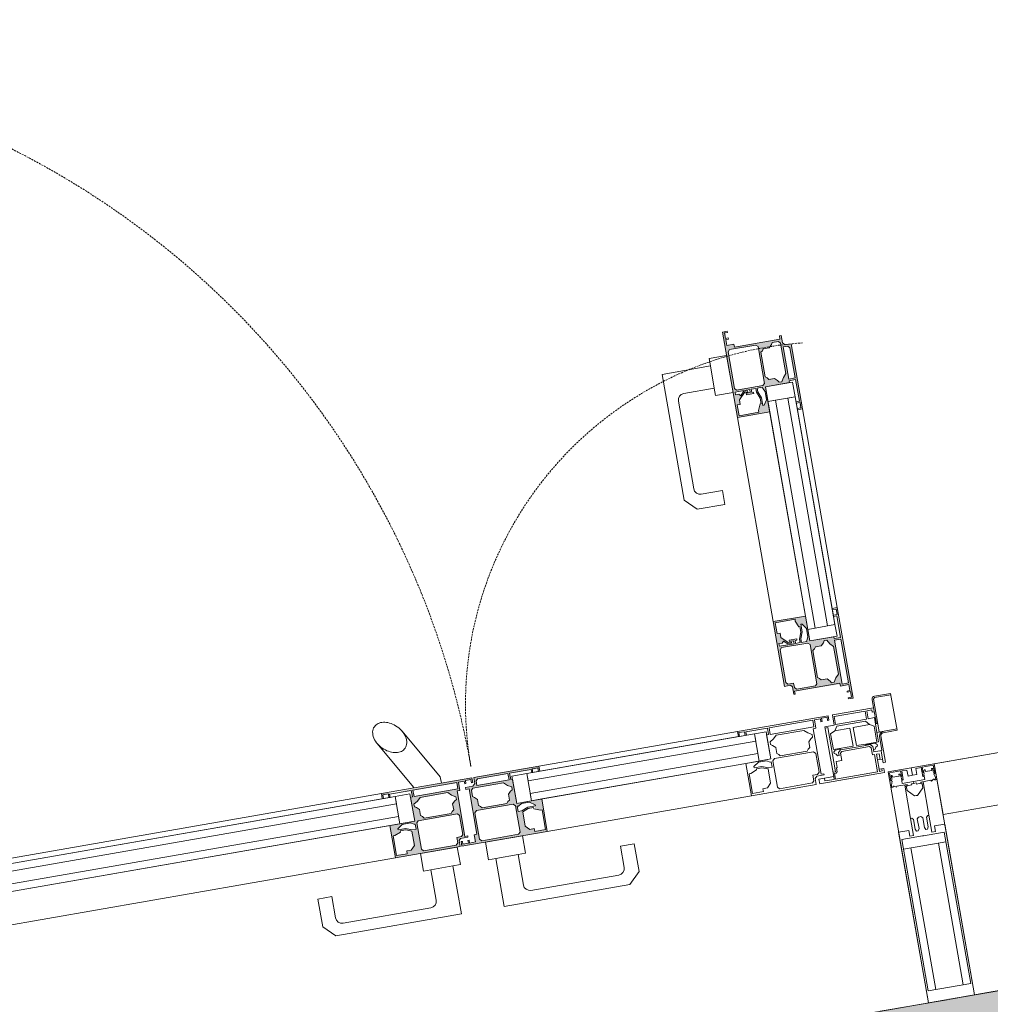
# Model space of a CAD drawing. Header units: millimetres. Extents: x -57162 to 485422, y -209335 to -9481.
# Tile 164 of 256: x 55511 to 56546, y -17879 to -16829. Entities that reach past the tile are written whole.
import ezdxf

# ---------------------------------------------------------------- set-up
doc = ezdxf.new("R2010")
doc.units = ezdxf.units.MM
doc.linetypes.add('-D1-02х01', pattern=[3, 2, -1])
doc.linetypes.add('-D1d1-15x02', pattern=[19, 15, -2, 0, -2])
for name, color, linetype, lineweight in [('_0', 7, 'Continuous', 13), ('Opening Swing', 7, '-D1-02х01', 5), ('Panel', 7, 'Continuous', 5), ('Импосты витража', 7, 'Continuous', 5), ('Оси', 7, 'Continuous', 5), ('Панели витража', 7, 'Continuous', 5), ('Перекрытия', 7, 'Continuous', 5), ('Элементы узлов', 7, 'Continuous', 5)]:
    doc.layers.add(name, color=color, linetype=linetype, lineweight=lineweight)

# ---------------------------------------------------------------- blocks, each defined once
blk = doc.blocks.new('A_PAN_DOR_Структурные - EXT_3_Double_Витраж-6764100-50_AS_Plan_L01_1 корпус_Маркировочный - зависимый 1')
at = {"layer": 'Элементы узлов', "true_color": 0xebebeb}
h = blk.add_hatch(color=7, dxfattribs=at)
h.paths.add_polyline_path([(-238.8, 0), (-331.2, 0), (-331.2, -35), (-304.2, -35), (-303.3, -61), (-302.2, -61), (-302.2, -68), (-333.3, -67.4), (-334.2, -67.2), (-334.2, -70), (-263.8, -70), (-263.8, -63.5), (-260.2, -61), (-253.2, -60.4), (-253.2, -59), (-256.8, -59), (-256.8, -9.8), (-253.8, -9.8), (-253.2, -2), (-247.4, -2)])
h.paths.add_polyline_path([(-238.8, 0), (-246.1, -2), (-239.6, -3.1), (-238.8, -3.3), (-238.8, -1.2)])
h.paths.add_polyline_path([(-260.6, -2.2), (-258.6, -5.2), (-258.6, -32.7), (-261.1, -34.7), (-300.4, -34.7), (-302.4, -32.7), (-302.4, -4.2), (-300.4, -2.2), (-264.6, -2.2)])
h.paths.add_polyline_path([(-318, -2.2), (-317.5, -5.3), (-313, -5.5), (-309, -9.6), (-309, -25), (-304.2, -26.2), (-305.3, -32.2), (-305.8, -32.1), (-311.2, -33.9), (-318.6, -33.5), (-323.3, -28.8), (-322.1, -25.8), (-329.7, -23.5), (-329.7, -2.2), (-318.6, -2.2)])
h.paths.add_polyline_path([(-309, -25), (-317.5, -27.4), (-322.6, -28.4), (-321.6, -28.8), (-312.1, -27.7), (-308.7, -25.4)])
h.paths.add_polyline_path([(-267.1, -36.5), (-263.8, -41.7), (-262.8, -47.2), (-259, -50.2), (-259.6, -57.6), (-261.8, -59), (-294.1, -59), (-300.7, -53.8), (-301.9, -53.1), (-301.7, -50.1), (-297.1, -46.2), (-296.7, -39.5), (-293.8, -36.5), (-281.9, -36.5)])
h.paths.add_polyline_path([(-265.6, -61), (-266.6, -67.1), (-267.6, -68), (-300.4, -68), (-300.4, -61), (-265.7, -61)])
h = blk.add_hatch(color=7, dxfattribs=at)
h.paths.add_polyline_path([(-163.8, -70), (-164.5, -66.8), (-165.1, -68.5), (-172.8, -69.4), (-164.7, -69.9)])
h.paths.add_polyline_path([(-166.8, 0), (-236.8, 0), (-237.5, -7.3), (-240.2, -8.5), (-246.8, -8.5), (-243.8, -9.8), (-244.6, -59), (-246.8, -59.4), (-246.8, -68), (-260.7, -68), (-261.8, -68), (-261.8, -70), (-182.3, -68.9), (-195.8, -67.9), (-195.8, -61), (-193.8, -61), (-193.8, -35), (-166.8, -35), (-166.8, -1.5)])
h.paths.add_polyline_path([(-168.3, -2.2), (-168.3, -23.5), (-172.1, -24.3), (-176.3, -26.8), (-174.9, -30.3), (-180.1, -33.9), (-190.4, -33.1), (-193, -32.9), (-193.8, -31.6), (-193.8, -26.2), (-189, -25), (-188, -8.5), (-184.8, -5.3), (-180, -5.3), (-180, -2.2), (-168.3, -2.2)])
h.paths.add_polyline_path([(-197.6, -2.2), (-195.6, -4.2), (-195.6, -32.7), (-197.6, -34.7), (-240.3, -34.4), (-242, -32.7), (-242, -12.3), (-238.6, -10.3), (-235, -10.3), (-234, -3.3), (-233, -2.2), (-215.7, -2.2)])
h.paths.add_polyline_path([(-189, -25), (-189.3, -26.4), (-182.9, -28.8), (-175.2, -28.5), (-179, -27.4), (-183, -27.3), (-188.3, -25.3)])
h.paths.add_polyline_path([(-204.2, -36.5), (-200.9, -41.5), (-199.8, -47.3), (-196.1, -52.5), (-197, -53.6), (-201.4, -56.6), (-203.9, -59), (-233.8, -59), (-241.5, -53.1), (-241.6, -53.1), (-241.6, -50.2), (-236.8, -46.2), (-236.8, -39.8), (-233.5, -36.5), (-221.7, -36.5)])
h.paths.add_polyline_path([(-197.6, -61), (-198.2, -68), (-245, -67.2), (-245, -61), (-198.3, -61)])
h = blk.add_hatch(color=7, dxfattribs=at)
h.paths.add_polyline_path([(-676.7, -181.8), (-674.1, -180.8), (-675.2, -180.5), (-676.1, -172.8)])
h.paths.add_polyline_path([(-671.7, -83.8), (-676.7, -83.8), (-675.5, -162.1), (-674.1, -149.8), (-667.7, -149.8), (-667.5, -151.8), (-641.7, -151.8), (-641.7, -178.8), (-606.7, -178.8), (-606.7, -108.8), (-614, -108), (-615.2, -106.8), (-615.2, -98.8), (-616.5, -101.8), (-665.7, -100.9), (-666.1, -98.8), (-674.7, -98.8), (-674.7, -84.9), (-672.1, -83.9)])
h.paths.add_polyline_path([(-619, -103.6), (-617, -106.5), (-617, -110.6), (-610.9, -110.6), (-608.9, -112.6), (-609.2, -148.3), (-610.9, -150), (-640, -149.4), (-641.4, -148), (-641.4, -105.6), (-639.1, -103.6), (-628.6, -103.6)])
h.paths.add_polyline_path([(-667.7, -100.6), (-667.7, -148), (-674.7, -148), (-674.7, -100.6)])
h.paths.add_polyline_path([(-656.9, -104), (-652.9, -108.8), (-646.5, -108.8), (-643.2, -112.1), (-643.2, -141.4), (-648.9, -144.6), (-652.9, -144.6), (-656.9, -149.5), (-660.3, -148.5), (-664.7, -142.7), (-665.7, -141.7), (-665.7, -111.8), (-659.9, -104.1), (-659.1, -104), (-657.9, -104)])
h.paths.add_polyline_path([(-608.9, -151.8), (-609.4, -154.7), (-612.7, -155), (-614.9, -155.9), (-618.5, -153.6), (-618.8, -154), (-612, -160.7), (-611.3, -165.6), (-608.9, -165.6), (-608.9, -177.3), (-630.2, -177.3), (-631, -173.4), (-633.8, -169.4), (-637, -170.6), (-640.6, -164.5), (-640.2, -155.8), (-639.7, -152.5), (-638.3, -151.8), (-636.8, -150.7), (-636.7, -150.3), (-615.7, -151.8), (-609.1, -151.8)])
h.paths.add_polyline_path([(-631.4, -151.8), (-632.8, -151.8), (-632.9, -155.9), (-635.5, -165.3), (-634.5, -169.3), (-634.1, -167), (-634.1, -162.7), (-631.4, -153.6), (-631.4, -152)])
h.paths.add_polyline_path([(-620.3, -155), (-625.9, -155.5), (-626, -156.5), (-620.3, -155.8)])
h = blk.add_hatch(color=7, dxfattribs=at)
h.paths.add_polyline_path([(-606.7, -399.8), (-641.7, -399.8), (-641.7, -426.8), (-667.7, -427.4), (-668.6, -428.8), (-674.7, -428.8), (-674.1, -397.7), (-673.9, -396.8), (-676.7, -396.8), (-676.7, -467.2), (-670.2, -467.2), (-667.7, -469.7), (-667.1, -477.8), (-665.7, -477.8), (-665.7, -474.2), (-616.5, -474.2), (-615.5, -477.2), (-608.7, -477.2), (-608.7, -483.6), (-606.7, -492.2), (-606.7, -405.9)])
h.paths.add_polyline_path([(-608.9, -401.3), (-609, -413), (-612, -413.5), (-612, -417.8), (-618.4, -425.1), (-617.5, -425.3), (-614.2, -422), (-610.9, -423.9), (-608.9, -423.9), (-609, -426.8), (-634, -427.9), (-633.8, -426.8), (-638.9, -425.7), (-638.8, -425.2), (-640.6, -420.7), (-640.6, -413), (-635.5, -407.7), (-632.9, -409.8), (-630.2, -401.3), (-609.9, -401.3)])
h.paths.add_polyline_path([(-639.4, -428.6), (-610.1, -429.3), (-608.9, -430.6), (-608.9, -470.4), (-610.9, -472.4), (-639.4, -472.4), (-641.4, -469.9), (-640.7, -429.9)])
h.paths.add_polyline_path([(-635.5, -407.7), (-634.6, -418.3), (-632.8, -425.6), (-632.1, -426.8), (-631.4, -425.9), (-631.4, -422.8), (-634.1, -415.8), (-634.3, -409.6)])
h.paths.add_polyline_path([(-620.3, -422), (-628.4, -422), (-624.2, -423.5), (-620.3, -423.5), (-620.3, -422.1)])
h.paths.add_polyline_path([(-656.9, -429.1), (-652.9, -433.9), (-645.9, -434.7), (-643.2, -437.2), (-643.2, -463.9), (-648.8, -467.2), (-653.9, -468.2), (-656.9, -472), (-663.9, -471.9), (-665.7, -470), (-665.7, -436.9), (-662, -432.9), (-658.6, -429.1), (-657.9, -429.1)])
h.paths.add_polyline_path([(-667.7, -430.6), (-667.7, -465.4), (-673.6, -464.5), (-674.7, -463.4), (-674.7, -430.6), (-668, -430.6)])
h.paths.add_polyline_path([(-608.7, -484.9), (-609.8, -491.4), (-608.9, -492.2), (-606.7, -492.2)])
at = {"layer": 'Opening Swing'}
for centre, radius, start, end in [((-649, -82), 386.2, 264.0998, 0), ((649, -82), 911.8, 180, 272.4955)]:
    blk.add_arc(centre, radius, start, end, dxfattribs=at)
at = {"layer": 'Panel'}
for p, q in [((-626, 0), (-696, 0)), ((-696, 0), (-696, -4.5)), ((-626, -5), (-626, 0)), ((-696, -4.5), (-691, -4.5)), ((-694, -2), (-691, -2)), ((-694, -4.5), (-694, -2)), ((-691, -4.5), (-691, -2)), ((-691, -4.5), (-691, -14.5)), ((-643.5, -2), (-689, -2)), ((-689, -2), (-689, -20.8)), ((-646.4, -9.3), (-645.2, -8.1)), ((-646.4, -13.2), (-646.4, -9.3)), ((-645.2, -8.1), (-643.5, -8.1)), ((-644.7, -9.8), (-644.7, -57.5)), ((-644.7, -9.8), (-642, -9.8)), ((-643.5, -8.1), (-643.5, -2)), ((-642, -2), (-632, -2)), ((-642, -5), (-642, -2)), ((-642, -59), (-642, -5)), ((-642, -5), (-626, -5)), ((-632, -2), (-632, -5)), ((-696.5, -10.5), (-699, -10.5)), ((-699, -10.5), (-699, -39)), ((-696.5, -14.5), (-696.5, -10.5)), ((-696.5, -14.5), (-696.5, -23.5)), ((-691, -14.5), (-696.5, -14.5)), ((-694, -14.5), (-694, -20.7)), ((-691, -20.7), (-694, -20.7)), ((-691, -14.5), (-691, -20.7)), ((-689, -20.8), (-686.7, -20.8)), ((-686.7, -20.8), (-686.7, -28.4)), ((-647.2, -20.5), (-653.5, -20.5)), ((-653.5, -28.4), (-653.5, -20.5)), ((-647.2, -14), (-646.4, -13.2)), ((-647.2, -20.5), (-647.2, -14)), ((-688.6, -23.5), (-697.5, -23.5)), ((-697.5, -23.5), (-697.5, -39)), ((-691.7, -28.2), (-693.6, -29.1)), ((-693.6, -29.1), (-693.6, -30.6)), ((-693.6, -30.6), (-691.8, -32.5)), ((-690.5, -26.2), (-691.7, -28.2)), ((-688.6, -26.2), (-690.5, -26.2)), ((-688.6, -26.2), (-688.6, -23.5)), ((-688.6, -29.4), (-688.6, -26.2)), ((-686.1, -31.9), (-688.6, -29.4)), ((-685.1, -30), (-686.7, -28.4)), ((-685.1, -30), (-655.2, -30)), ((-655.2, -30), (-653.5, -28.4)), ((-654.1, -31.9), (-651.6, -29.4)), ((-651.6, -26.2), (-649.7, -26.2)), ((-651.6, -29.4), (-651.6, -26.2)), ((-649.7, -26.2), (-648.6, -28.2)), ((-648.6, -28.2), (-646.6, -29.1)), ((-646.6, -30.6), (-648.5, -32.5)), ((-646.6, -29.1), (-646.6, -30.6)), ((-698.8, -42.2), (-697.5, -39)), ((-695.5, -43.5), (-695.5, -33.3)), ((-681.6, -33.3), (-695.5, -33.3)), ((-693.7, -33.3), (-693.7, -50.5)), ((-691.8, -32.5), (-681.6, -32.5)), ((-681.6, -31.9), (-686.1, -31.9)), ((-681.6, -31.9), (-681.6, -33.3)), ((-654.1, -31.9), (-681.6, -31.9)), ((-681.6, -33.3), (-671.6, -33.3)), ((-671.6, -33.3), (-671.6, -53)), ((-668, -33.4), (-668, -53)), ((-646.6, -33.4), (-668, -33.4)), ((-654.1, -33.4), (-654.1, -31.9)), ((-648.5, -32.5), (-654.1, -32.5)), ((-646.6, -50.6), (-646.6, -33.4)), ((-702, -42), (-717, -42)), ((-717, -42), (-717, -82)), ((-717, -43.5), (-695.5, -43.5)), ((-698.8, -42.2), (-702, -43.5)), ((-698, -79), (-698, -43.5)), ((-695.5, -59.5), (-695.5, -43.5)), ((-693.7, -50.5), (-689, -53)), ((-651.7, -53), (-646.6, -50.6)), ((-698, -52.6), (-695.5, -52.6)), ((-696.5, -70), (-696.5, -52.6)), ((-695.5, -59.5), (-688.8, -59.5)), ((-689, -53), (-671.6, -53)), ((-689, -53), (-685.5, -57.5)), ((-688.8, -59.5), (-688.8, -68.1)), ((-687, -68), (-687, -59.2)), ((-687, -59.2), (-653.4, -59.2)), ((-685.5, -57.5), (-654.7, -57.5)), ((-668, -53), (-651.7, -53)), ((-654.7, -57.5), (-651.7, -53)), ((-653.4, -59.2), (-653.4, -68)), ((-652, -70), (-652, -59)), ((-652, -59), (-642, -59)), ((-644.7, -57.5), (-642, -57.5)), ((-694.2, -65.7), (-696.5, -65.7)), ((-696.5, -79), (-696.5, -70)), ((-696.5, -70), (-652, -70)), ((-694.2, -68.1), (-694.2, -65.7)), ((-688.8, -68.1), (-694.2, -68.1)), ((-653.4, -68), (-687, -68)), ((-717, -80.5), (-699.5, -80.5)), ((-717, -82), (-699.5, -82)), ((-699.5, -80.5), (-698, -79))]:
    blk.add_line(p, q, dxfattribs=at)
for centre in [(-702, -39), (-699.5, -79)]:
    blk.add_arc(centre, 3, 270, 0, dxfattribs=at)
at = {"layer": 'Элементы узлов', "color": 9, "true_color": 0xc8c8c8}
for p, q in [((-408.2, 71), (-420.2, 59)), ((-272.2, 71), (-408.2, 71)), ((-272.2, 19), (-272.2, 71)), ((-225.8, 71), (-225.8, 19)), ((-89.8, 71), (-225.8, 71)), ((-77.8, 59), (-89.8, 71)), ((-420.2, 59), (-420.2, 29)), ((-398.2, 59), (-303.2, 59)), ((-194.8, 59), (-99.8, 59)), ((-77.8, 29), (-77.8, 59)), ((-405.2, 29), (-405.2, 52)), ((-296.2, 52), (-296.2, 19)), ((-201.8, 19), (-201.8, 52)), ((-92.8, 52), (-92.8, 29)), ((-420.2, 29), (-405.2, 29)), ((-92.8, 29), (-77.8, 29)), ((-296.2, 19), (-304.2, 19)), ((-304.2, 19), (-304.2, 0)), ((-296.2, 19), (-272.2, 19)), ((-264.2, 19), (-272.2, 19)), ((-264.2, 0), (-264.2, 19)), ((-225.8, 19), (-233.8, 19)), ((-233.8, 19), (-233.8, 0)), ((-201.8, 19), (-225.8, 19)), ((-193.8, 19), (-201.8, 19)), ((-193.8, 0), (-193.8, 19)), ((-624.2, -8.5), (-632.2, -8.5)), ((-632.2, -8.5), (-632.2, -9.8)), ((-632.2, -9.8), (-629.2, -9.8)), ((-629.2, -9.8), (-629.2, -59)), ((-627.4, -12.3), (-625.4, -10.3)), ((-625.4, -10.3), (-620.4, -10.3)), ((-622.2, -6.5), (-624.2, -8.5)), ((-552.2, 0), (-622.2, 0)), ((-622.2, 0), (-622.2, -6.5)), ((-620.4, -4.2), (-618.4, -2.2)), ((-620.4, -10.3), (-620.4, -4.2)), ((-618.4, -2.2), (-583, -2.2)), ((-583, -2.2), (-581, -4.2)), ((-581, -4.2), (-581, -32.7)), ((-574.5, -9.6), (-570.3, -5.3)), ((-574.5, -25), (-574.5, -9.6)), ((-570.3, -5.3), (-565.4, -5.3)), ((-565.4, -5.3), (-565.4, -2.2)), ((-565.4, -2.2), (-553.7, -2.2)), ((-553.7, -2.2), (-553.7, -23.5)), ((-331.2, 0), (-552.2, 0)), ((-552.2, -35), (-552.2, 0)), ((-238.8, 0), (-331.2, 0)), ((-331.2, 0), (-331.2, -35)), ((-329.7, -23.5), (-329.7, -2.2)), ((-329.7, -2.2), (-318, -2.2)), ((-318, -2.2), (-318, -5.3)), ((-318, -5.3), (-313.2, -5.3)), ((-313.2, -5.3), (-309, -9.6)), ((-309, -9.6), (-309, -25)), ((-304.2, 0), (-264.2, 0)), ((-302.4, -4.2), (-300.4, -2.2)), ((-302.4, -32.7), (-302.4, -4.2)), ((-300.4, -2.2), (-260.6, -2.2)), ((-260.6, -2.2), (-258.6, -4.2)), ((-258.6, -4.2), (-258.6, -32.7)), ((-256.8, -59), (-256.8, -9.8)), ((-256.8, -9.8), (-253.8, -9.8)), ((-253.8, -9.8), (-253.8, -2)), ((-253.8, -2), (-247.4, -2)), ((-247.4, -2), (-247.4, -5)), ((-247.4, -5), (-246.1, -5)), ((-238.8, -8.5), (-246.8, -8.5)), ((-246.8, -8.5), (-246.8, -9.8)), ((-246.8, -9.8), (-243.8, -9.8)), ((-246.1, -5), (-246.1, -2)), ((-246.1, -2), (-240.1, -2)), ((-243.8, -9.8), (-243.8, -59)), ((-242, -12.3), (-240, -10.3)), ((-240.1, -2), (-240.1, -5)), ((-240.1, -5), (-238.8, -5)), ((-240, -10.3), (-235, -10.3)), ((-238.8, -5), (-238.8, 0)), ((-236.8, -6.5), (-238.8, -8.5)), ((-166.8, 0), (-236.8, 0)), ((-236.8, 0), (-236.8, -6.5)), ((-235, -4.2), (-233, -2.2)), ((-235, -10.3), (-235, -4.2)), ((-233.8, 0), (-193.8, 0)), ((-233, -2.2), (-197.6, -2.2)), ((-197.6, -2.2), (-195.6, -4.2)), ((-195.6, -4.2), (-195.6, -32.7)), ((-189, -9.6), (-184.8, -5.3)), ((-189, -25), (-189, -9.6)), ((-184.8, -5.3), (-180, -5.3)), ((-180, -5.3), (-180, -2.2)), ((-180, -2.2), (-168.3, -2.2)), ((-168.3, -2.2), (-168.3, -23.5)), ((-166.8, -35), (-166.8, 0)), ((552.2, 0), (-166.8, 0)), ((-627.4, -32.7), (-627.4, -12.3)), ((-242, -32.7), (-242, -12.3)), ((-579.2, -31.9), (-579.2, -26.2)), ((-579.2, -26.2), (-575.3, -26.2)), ((-575.3, -26.2), (-568.3, -28.8)), ((-568.3, -27.4), (-574.5, -25)), ((-562.3, -27.4), (-568.3, -27.4)), ((-568.3, -28.8), (-560.1, -28.8)), ((-560.1, -30.2), (-565.5, -33.9)), ((-555.7, -23.5), (-562.3, -26.2)), ((-562.3, -26.2), (-562.3, -27.4)), ((-560.1, -28.8), (-560.1, -30.2)), ((-553.7, -23.5), (-555.7, -23.5)), ((-327.8, -23.5), (-329.7, -23.5)), ((-321.2, -26.2), (-327.8, -23.5)), ((-323.3, -30.2), (-323.3, -28.8)), ((-323.3, -28.8), (-315.1, -28.8)), ((-318, -33.9), (-323.3, -30.2)), ((-321.2, -27.4), (-321.2, -26.2)), ((-315.2, -27.4), (-321.2, -27.4)), ((-309, -25), (-315.2, -27.4)), ((-315.1, -28.8), (-308.1, -26.2)), ((-308.1, -26.2), (-304.2, -26.2)), ((-304.2, -26.2), (-304.2, -31.9)), ((-193.8, -31.9), (-193.8, -26.2)), ((-193.8, -26.2), (-189.9, -26.2)), ((-189.9, -26.2), (-182.9, -28.8)), ((-182.8, -27.4), (-189, -25)), ((-182.9, -28.8), (-174.7, -28.8)), ((-176.8, -27.4), (-182.8, -27.4)), ((-174.7, -30.2), (-180, -33.9)), ((-170.2, -23.5), (-176.8, -26.2)), ((-176.8, -26.2), (-176.8, -27.4)), ((-174.7, -28.8), (-174.7, -30.2)), ((-168.3, -23.5), (-170.2, -23.5)), ((-625.4, -34.7), (-627.4, -32.7)), ((-583, -34.7), (-625.4, -34.7)), ((-622.2, -39.8), (-620.3, -38.4)), ((-622.2, -46.2), (-622.2, -39.8)), ((-620.3, -38.4), (-618.9, -36.5)), ((-618.9, -36.5), (-589.6, -36.5)), ((-589.6, -36.5), (-588.3, -38.4)), ((-588.3, -38.4), (-586.4, -39.8)), ((-586.4, -39.8), (-586.4, -46.2)), ((-581, -32.7), (-583, -34.7)), ((-578.1, -31.9), (-579.2, -31.9)), ((-566.7, -35), (-579.2, -35)), ((-579.2, -35), (-579.2, -64.5)), ((-579.2, -61), (-579.2, -35)), ((-579.2, -35), (-552.2, -35)), ((-574.4, -33.9), (-578.1, -31.9)), ((-565.5, -33.9), (-574.4, -33.9)), ((-320.2, -35), (-566.7, -35)), ((-566.7, -35), (-566.7, -43)), ((-566.7, -64.5), (-566.7, -35)), ((-552.2, -35), (-331.2, -35)), ((-331.2, -35), (-304.2, -35)), ((-304.2, -35), (-320.2, -35)), ((-320.2, -35), (-320.2, -64.5)), ((-320.2, -43), (-320.2, -35)), ((-309, -33.9), (-318, -33.9)), ((-305.4, -31.9), (-309, -33.9)), ((-304.2, -31.9), (-305.4, -31.9)), ((-304.2, -35), (-304.2, -61)), ((-304.2, -64.5), (-304.2, -35)), ((-300.4, -34.7), (-302.4, -32.7)), ((-260.6, -34.7), (-300.4, -34.7)), ((-297.1, -39.8), (-295.2, -38.4)), ((-297.1, -46.2), (-297.1, -39.8)), ((-295.2, -38.4), (-293.8, -36.5)), ((-293.8, -36.5), (-267.1, -36.5)), ((-267.1, -36.5), (-265.7, -38.4)), ((-265.7, -38.4), (-263.8, -39.8)), ((-263.8, -39.8), (-263.8, -46.2)), ((-258.6, -32.7), (-260.6, -34.7)), ((-240, -34.7), (-242, -32.7)), ((-197.6, -34.7), (-240, -34.7)), ((-236.8, -39.8), (-234.8, -38.4)), ((-236.8, -46.2), (-236.8, -39.8)), ((-234.8, -38.4), (-233.5, -36.5)), ((-233.5, -36.5), (-204.2, -36.5)), ((-204.2, -36.5), (-202.8, -38.4)), ((-202.8, -38.4), (-200.9, -39.8)), ((-200.9, -39.8), (-200.9, -46.2)), ((-195.6, -32.7), (-197.6, -34.7)), ((-192.6, -31.9), (-193.8, -31.9)), ((-177.8, -35), (-193.8, -35)), ((-193.8, -35), (-193.8, -64.5)), ((-193.8, -61), (-193.8, -35)), ((-193.8, -35), (-166.8, -35)), ((-189, -33.9), (-192.6, -31.9)), ((-180, -33.9), (-189, -33.9)), ((-177.8, -64.5), (-177.8, -35)), ((566.7, -35), (-177.8, -35)), ((-177.8, -35), (-177.8, -43)), ((-166.8, -35), (552.2, -35)), ((-627, -50.2), (-625, -49)), ((-627, -53.1), (-627, -50.2)), ((-625, -49), (-622.2, -46.2)), ((-586.4, -46.2), (-583.6, -49)), ((-583.6, -49), (-581.5, -50.2)), ((-581.5, -50.2), (-581.5, -53.1)), ((-566.7, -43), (-320.2, -43)), ((-301.9, -50.2), (-299.9, -49)), ((-301.9, -53.1), (-301.9, -50.2)), ((-299.9, -49), (-297.1, -46.2)), ((-263.8, -46.2), (-261, -49)), ((-261, -49), (-259, -50.2)), ((-259, -50.2), (-259, -57)), ((-241.6, -50.2), (-239.6, -49)), ((-241.6, -53.1), (-241.6, -50.2)), ((-239.6, -49), (-236.8, -46.2)), ((-200.9, -46.2), (-198.1, -49)), ((-198.1, -49), (-196.1, -50.2)), ((-196.1, -50.2), (-196.1, -53.1)), ((-177.8, -43), (566.7, -43)), ((-629.2, -59), (-632.2, -59)), ((-632.2, -59), (-632.2, -68)), ((-630.4, -61), (-583, -61)), ((-630.4, -68), (-630.4, -61)), ((-622.8, -55.6), (-627, -53.1)), ((-619.2, -59), (-622.8, -55.6)), ((-589.3, -59), (-619.2, -59)), ((-585.8, -55.6), (-589.3, -59)), ((-581.5, -53.1), (-585.8, -55.6)), ((-583, -61), (-583, -68)), ((-581.2, -68), (-581.2, -61)), ((-581.2, -61), (-579.2, -61)), ((-320.2, -56.5), (-566.7, -56.5)), ((-566.7, -56.5), (-566.7, -64.5)), ((-320.2, -64.5), (-320.2, -56.5)), ((-304.2, -61), (-302.2, -61)), ((-302.2, -61), (-302.2, -68)), ((-297.7, -55.6), (-301.9, -53.1)), ((-300.4, -68), (-300.4, -61)), ((-300.4, -61), (-265.6, -61)), ((-294.1, -59), (-297.7, -55.6)), ((-261, -59), (-294.1, -59)), ((-265.6, -61), (-265.6, -66)), ((-263.8, -63.5), (-261.3, -61)), ((-261.3, -61), (-253.2, -61)), ((-259, -57), (-261, -59)), ((-253.2, -59), (-256.8, -59)), ((-253.2, -61), (-253.2, -59)), ((-243.8, -59), (-246.8, -59)), ((-246.8, -59), (-246.8, -68)), ((-245, -61), (-197.6, -61)), ((-245, -68), (-245, -61)), ((-237.3, -55.6), (-241.6, -53.1)), ((-233.8, -59), (-237.3, -55.6)), ((-203.9, -59), (-233.8, -59)), ((-200.3, -55.6), (-203.9, -59)), ((-196.1, -53.1), (-200.3, -55.6)), ((-197.6, -61), (-197.6, -68)), ((-195.8, -68), (-195.8, -61)), ((-195.8, -61), (-193.8, -61)), ((566.7, -56.5), (-177.8, -56.5)), ((-177.8, -56.5), (-177.8, -64.5)), ((-647.2, -65), (-647.2, -70)), ((-645.9, -65), (-647.2, -65)), ((-647.2, -70), (-549.2, -70)), ((-645.9, -68.5), (-645.9, -65)), ((-639.9, -68.5), (-645.9, -68.5)), ((-638.6, -65), (-639.9, -65)), ((-639.9, -65), (-639.9, -68.5)), ((-638.6, -68), (-638.6, -65)), ((-632.2, -68), (-638.6, -68)), ((-583, -68), (-630.4, -68)), ((-557.9, -68), (-581.2, -68)), ((-579.2, -64.5), (-566.7, -64.5)), ((-566.7, -64.5), (-320.2, -64.5)), ((-566.7, -64.5), (-550.5, -64.5)), ((-556.5, -64.5), (-557.9, -64.5)), ((-557.9, -64.5), (-557.9, -68)), ((-556.5, -68.5), (-556.5, -64.5)), ((-550.5, -68.5), (-556.5, -68.5)), ((-549.2, -64.5), (-550.5, -64.5)), ((-550.5, -64.5), (-550.5, -68.5)), ((-334.2, -64.5), (-549.2, -64.5)), ((-549.2, -70), (-549.2, -64.5)), ((-549.2, -70), (-334.2, -70)), ((-334.2, -64.5), (-320.2, -64.5)), ((-332.9, -64.5), (-334.2, -64.5)), ((-334.2, -64.5), (-334.2, -70)), ((-334.2, -70), (-263.8, -70)), ((-332.9, -68.5), (-332.9, -64.5)), ((-326.9, -68.5), (-332.9, -68.5)), ((-325.6, -64.5), (-326.9, -64.5)), ((-326.9, -64.5), (-326.9, -68.5)), ((-325.6, -68), (-325.6, -64.5)), ((-302.2, -68), (-325.6, -68)), ((-320.2, -64.5), (-304.2, -64.5)), ((-267.6, -68), (-300.4, -68)), ((-265.6, -66), (-267.6, -68)), ((-263.8, -70), (-263.8, -63.5)), ((-261.8, -65), (-261.8, -70)), ((-260.5, -65), (-261.8, -65)), ((-261.8, -70), (-163.8, -70)), ((-260.5, -68.5), (-260.5, -65)), ((-254.5, -68.5), (-260.5, -68.5)), ((-253.2, -65), (-254.5, -65)), ((-254.5, -65), (-254.5, -68.5)), ((-253.2, -68), (-253.2, -65)), ((-246.8, -68), (-253.2, -68)), ((-197.6, -68), (-245, -68)), ((-228.8, -70), (-228.8, -77)), ((-198.8, -71), (-198.8, -70)), ((-168.6, -123.4), (-198.8, -71)), ((-172.4, -68), (-195.8, -68)), ((-193.8, -64.5), (-177.8, -64.5)), ((-163.8, -64.5), (-177.8, -64.5)), ((-177.8, -64.5), (566.7, -64.5)), ((-171.1, -64.5), (-172.4, -64.5)), ((-172.4, -64.5), (-172.4, -68)), ((-171.1, -68.5), (-171.1, -64.5)), ((-165.1, -68.5), (-171.1, -68.5)), ((-163.8, -64.5), (-165.1, -64.5)), ((-165.1, -64.5), (-165.1, -68.5)), ((-163.8, -70), (-163.8, -64.5)), ((549.2, -64.5), (-163.8, -64.5)), ((-163.8, -70), (549.2, -70)), ((-228.8, -77), (-197.2, -131.6))]:
    blk.add_line(p, q, dxfattribs=at)
at = {"layer": 'Элементы узлов'}
for p, q in [((-671.7, -83.8), (-676.7, -83.8)), ((-676.7, -83.8), (-676.7, -181.8)), ((-671.7, -85.1), (-671.7, -83.8)), ((-675.2, -91.1), (-675.2, -85.1)), ((-675.2, -85.1), (-671.7, -85.1)), ((-671.7, -91.1), (-675.2, -91.1)), ((-674.7, -98.8), (-674.7, -92.4)), ((-674.7, -92.4), (-671.7, -92.4)), ((-671.7, -92.4), (-671.7, -91.1)), ((-665.7, -98.8), (-674.7, -98.8)), ((-674.7, -148), (-674.7, -100.6)), ((-674.7, -100.6), (-667.7, -100.6)), ((-667.7, -100.6), (-667.7, -148)), ((-665.7, -101.8), (-665.7, -98.8)), ((-616.5, -101.8), (-665.7, -101.8)), ((-662.3, -108.2), (-659.8, -104)), ((-659.8, -104), (-656.9, -104)), ((-656.9, -104), (-655.7, -106)), ((-641.4, -105.6), (-639.4, -103.6)), ((-639.4, -103.6), (-619, -103.6)), ((-619, -103.6), (-617, -105.6)), ((-615.2, -98.8), (-616.5, -98.8)), ((-616.5, -98.8), (-616.5, -101.8)), ((-615.2, -106.8), (-615.2, -98.8)), ((-665.7, -111.8), (-662.3, -108.2)), ((-665.7, -141.7), (-665.7, -111.8)), ((-655.7, -106), (-652.9, -108.8)), ((-652.9, -108.8), (-646.5, -108.8)), ((-646.5, -108.8), (-645.1, -110.7)), ((-645.1, -110.7), (-643.2, -112.1)), ((-643.2, -112.1), (-643.2, -141.4)), ((-641.4, -148), (-641.4, -105.6)), ((-617, -105.6), (-617, -110.6)), ((-617, -110.6), (-610.9, -110.6)), ((-613.2, -108.8), (-615.2, -106.8)), ((-606.7, -108.8), (-613.2, -108.8)), ((-610.9, -110.6), (-608.9, -112.6)), ((-608.9, -112.6), (-608.9, -148)), ((-606.7, -178.8), (-606.7, -108.8)), ((-662.3, -145.2), (-665.7, -141.7)), ((-659.8, -149.5), (-662.3, -145.2)), ((-652.9, -144.6), (-655.7, -147.4)), ((-646.5, -144.6), (-652.9, -144.6)), ((-645.1, -142.7), (-646.5, -144.6)), ((-643.2, -141.4), (-645.1, -142.7)), ((-667.7, -148), (-674.7, -148)), ((-674.7, -173.1), (-674.7, -149.8)), ((-674.7, -149.8), (-667.7, -149.8)), ((-671.2, -151.8), (-671.2, -164.3)), ((-641.7, -151.8), (-671.2, -151.8)), ((-667.7, -149.8), (-667.7, -151.8)), ((-667.7, -151.8), (-641.7, -151.8)), ((-656.9, -149.5), (-659.8, -149.5)), ((-655.7, -147.4), (-656.9, -149.5)), ((-641.7, -164.3), (-641.7, -151.8)), ((-641.7, -151.8), (-641.7, -178.8)), ((-639.4, -150), (-641.4, -148)), ((-640.6, -156.6), (-638.6, -152.9)), ((-640.6, -165.5), (-640.6, -156.6)), ((-610.9, -150), (-639.4, -150)), ((-638.6, -152.9), (-638.6, -151.8)), ((-638.6, -151.8), (-632.8, -151.8)), ((-632.8, -155.7), (-635.5, -162.7)), ((-634.1, -162.7), (-631.4, -155.6)), ((-632.8, -151.8), (-632.8, -155.7)), ((-631.4, -155.6), (-631.4, -151.8)), ((-631.4, -151.8), (-626.4, -151.8)), ((-626.4, -155), (-628.4, -155)), ((-628.4, -155), (-628.4, -156.5)), ((-628.4, -156.5), (-620.3, -156.5)), ((-626.4, -151.8), (-626.4, -155)), ((-624.8, -151.8), (-608.9, -151.8)), ((-624.8, -155), (-624.8, -151.8)), ((-620.3, -155), (-624.8, -155)), ((-618, -152.8), (-622.2, -152.8)), ((-622.2, -152.8), (-622.2, -154)), ((-622.2, -154), (-618.8, -154)), ((-620.3, -156.5), (-620.3, -155)), ((-618.8, -154), (-612, -160.7)), ((-614.2, -156.5), (-618, -152.8)), ((-612.3, -154.7), (-614.2, -156.5)), ((-608.9, -154.7), (-612.3, -154.7)), ((-608.9, -148), (-610.9, -150)), ((-608.9, -151.8), (-608.9, -154.7)), ((-671.2, -164.3), (-671.2, -410.8)), ((-663.2, -164.3), (-671.2, -164.3)), ((-671.2, -164.3), (-671.2, -180.5)), ((-671.2, -164.3), (-641.7, -164.3)), ((-663.2, -410.8), (-663.2, -164.3)), ((-649.7, -164.3), (-649.7, -410.8)), ((-641.7, -164.3), (-649.7, -164.3)), ((-641.7, -410.8), (-641.7, -164.3)), ((-636.9, -170.9), (-640.6, -165.5)), ((-635.5, -162.7), (-635.5, -170.9)), ((-634.1, -168.7), (-634.1, -162.7)), ((-612, -160.7), (-612, -165.6)), ((-612, -165.6), (-608.9, -165.6)), ((-608.9, -165.6), (-608.9, -177.3)), ((-675.2, -180.5), (-675.2, -174.5)), ((-675.2, -174.5), (-671.2, -174.5)), ((-671.2, -173.1), (-674.7, -173.1)), ((-671.2, -174.5), (-671.2, -173.1)), ((-635.5, -170.9), (-636.9, -170.9)), ((-632.9, -168.7), (-634.1, -168.7)), ((-630.2, -175.3), (-632.9, -168.7)), ((-630.2, -177.3), (-630.2, -175.3)), ((-608.9, -177.3), (-630.2, -177.3)), ((-676.7, -181.8), (-676.7, -396.8)), ((-676.7, -181.8), (-671.2, -181.8)), ((-671.2, -180.5), (-675.2, -180.5)), ((-671.2, -181.8), (-671.2, -180.5)), ((-671.2, -396.8), (-671.2, -181.8)), ((-641.7, -178.8), (-641.7, -399.8)), ((-641.7, -178.8), (-606.7, -178.8)), ((-606.7, -399.8), (-606.7, -178.8)), ((-547.7, -310.8), (-577.7, -310.8)), ((-577.7, -310.8), (-577.7, -325.8)), ((-535.7, -322.8), (-547.7, -310.8)), ((-535.7, -458.8), (-535.7, -322.8)), ((-577.7, -325.8), (-554.7, -325.8)), ((-547.7, -332.8), (-547.7, -427.8)), ((-671.2, -396.8), (-676.7, -396.8)), ((-676.7, -396.8), (-676.7, -467.2)), ((-675.2, -404.1), (-675.2, -398.1)), ((-675.2, -398.1), (-671.2, -398.1)), ((-671.2, -396.8), (-671.2, -410.8)), ((-671.2, -398.1), (-671.2, -396.8)), ((-671.2, -404.1), (-675.2, -404.1)), ((-674.7, -428.8), (-674.7, -405.4)), ((-674.7, -405.4), (-671.2, -405.4)), ((-671.2, -405.4), (-671.2, -404.1)), ((-606.7, -399.8), (-641.7, -399.8)), ((-641.7, -399.8), (-641.7, -426.8)), ((-640.6, -413), (-636.9, -407.7)), ((-636.9, -407.7), (-635.5, -407.7)), ((-635.5, -407.7), (-635.5, -415.9)), ((-632.9, -409.8), (-630.2, -403.2)), ((-630.2, -403.2), (-630.2, -401.3)), ((-630.2, -401.3), (-608.9, -401.3)), ((-608.9, -401.3), (-608.9, -413)), ((-606.7, -492.2), (-606.7, -399.8)), ((-641.7, -410.8), (-671.2, -410.8)), ((-671.2, -410.8), (-671.2, -426.8)), ((-671.2, -410.8), (-663.2, -410.8)), ((-649.7, -410.8), (-641.7, -410.8)), ((-641.7, -426.8), (-641.7, -410.8)), ((-640.6, -422), (-640.6, -413)), ((-635.5, -415.9), (-632.8, -422.9)), ((-634.1, -415.8), (-634.1, -409.8)), ((-634.1, -409.8), (-632.9, -409.8)), ((-631.4, -422.9), (-634.1, -415.8)), ((-612, -417.8), (-618.8, -424.5)), ((-608.9, -413), (-612, -413)), ((-612, -413), (-612, -417.8)), ((-667.7, -428.8), (-674.7, -428.8)), ((-671.2, -426.8), (-641.7, -426.8)), ((-641.7, -426.8), (-667.7, -426.8)), ((-667.7, -426.8), (-667.7, -428.8)), ((-662.3, -433.3), (-659.8, -429.1)), ((-659.8, -429.1), (-656.9, -429.1)), ((-656.9, -429.1), (-655.7, -431.1)), ((-641.4, -430.6), (-639.4, -428.6)), ((-638.6, -425.6), (-640.6, -422)), ((-639.4, -428.6), (-610.9, -428.6)), ((-638.6, -426.8), (-638.6, -425.6)), ((-632.8, -426.8), (-638.6, -426.8)), ((-632.8, -422.9), (-632.8, -426.8)), ((-631.4, -426.8), (-631.4, -422.9)), ((-626.4, -426.8), (-631.4, -426.8)), ((-620.3, -422), (-628.4, -422)), ((-628.4, -422), (-628.4, -423.5)), ((-628.4, -423.5), (-626.4, -423.5)), ((-626.4, -423.5), (-626.4, -426.8)), ((-624.8, -426.8), (-624.8, -423.5)), ((-624.8, -423.5), (-620.3, -423.5)), ((-608.9, -426.8), (-624.8, -426.8)), ((-618.8, -424.5), (-622.2, -424.5)), ((-622.2, -424.5), (-622.2, -425.8)), ((-622.2, -425.8), (-618, -425.8)), ((-620.3, -423.5), (-620.3, -422)), ((-618, -425.8), (-614.2, -422)), ((-614.2, -422), (-612.3, -423.9)), ((-612.3, -423.9), (-608.9, -423.9)), ((-610.9, -428.6), (-608.9, -430.6)), ((-608.9, -423.9), (-608.9, -426.8)), ((-587.7, -426.8), (-606.7, -426.8)), ((-606.7, -426.8), (-606.7, -466.8)), ((-587.7, -434.8), (-587.7, -426.8)), ((-674.7, -463.4), (-674.7, -430.6)), ((-674.7, -430.6), (-667.7, -430.6)), ((-667.7, -430.6), (-667.7, -465.4)), ((-665.7, -436.9), (-662.3, -433.3)), ((-665.7, -470), (-665.7, -436.9)), ((-655.7, -431.1), (-652.9, -433.9)), ((-652.9, -433.9), (-646.5, -433.9)), ((-646.5, -433.9), (-645.1, -435.8)), ((-645.1, -435.8), (-643.2, -437.2)), ((-643.2, -437.2), (-643.2, -463.9)), ((-641.4, -470.4), (-641.4, -430.6)), ((-608.9, -430.6), (-608.9, -470.4)), ((-587.7, -434.8), (-587.7, -458.8)), ((-554.7, -434.8), (-587.7, -434.8)), ((-587.7, -466.8), (-587.7, -458.8)), ((-587.7, -458.8), (-535.7, -458.8)), ((-676.7, -467.2), (-670.2, -467.2)), ((-672.7, -465.4), (-674.7, -463.4)), ((-667.7, -465.4), (-672.7, -465.4)), ((-670.2, -467.2), (-667.7, -469.7)), ((-667.7, -469.7), (-667.7, -477.8)), ((-663.7, -472), (-665.7, -470)), ((-656.9, -472), (-663.7, -472)), ((-655.7, -470), (-656.9, -472)), ((-652.9, -467.2), (-655.7, -470)), ((-646.5, -467.2), (-652.9, -467.2)), ((-645.1, -465.3), (-646.5, -467.2)), ((-643.2, -463.9), (-645.1, -465.3)), ((-639.4, -472.4), (-641.4, -470.4)), ((-608.9, -470.4), (-610.9, -472.4)), ((-606.7, -466.8), (-587.7, -466.8)), ((-667.7, -477.8), (-665.7, -477.8)), ((-665.7, -477.8), (-665.7, -474.2)), ((-665.7, -474.2), (-616.5, -474.2)), ((-610.9, -472.4), (-639.4, -472.4)), ((-616.5, -474.2), (-616.5, -477.2)), ((-616.5, -477.2), (-608.7, -477.2)), ((-608.7, -477.2), (-608.7, -483.6)), ((-608.7, -483.6), (-611.7, -483.6)), ((-611.7, -483.6), (-611.7, -484.9)), ((-611.7, -484.9), (-608.7, -484.9)), ((-608.7, -490.9), (-611.7, -490.9)), ((-611.7, -490.9), (-611.7, -492.2)), ((-611.7, -492.2), (-606.7, -492.2)), ((-608.7, -484.9), (-608.7, -490.9))]:
    blk.add_line(p, q, dxfattribs=at)
at = {"layer": 'Элементы узлов', "color": 9, "true_color": 0xc8c8c8}
for centre, start, end in [((-398.2, 52), 90, 180), ((-303.2, 52), 0, 90), ((-194.8, 52), 90, 180), ((-99.8, 52), 0, 90)]:
    blk.add_arc(centre, 7, start, end, dxfattribs=at)
at = {"layer": 'Элементы узлов'}
for centre, start, end in [((-554.7, -332.8), 0, 90), ((-554.7, -427.8), 270, 0)]:
    blk.add_arc(centre, 7, start, end, dxfattribs=at)
at = {"layer": 'Элементы узлов', "color": 9, "true_color": 0xc8c8c8}
for points in [[(-197, -113.4), (-198.4, -114.8), (-200.3, -118.3), (-200.2, -125.3), (-197, -132.6), (-191.7, -138.8), (-185.3, -143), (-178.9, -145), (-173, -144.6), (-170, -142.9), (-168.7, -141.6)], [(-168.7, -141.6), (-167.3, -140.2), (-165.5, -136.7), (-165.6, -129.7), (-168.7, -122.4), (-174.1, -116.2), (-180.5, -112), (-186.9, -110), (-192.8, -110.4), (-195.8, -112.1), (-197, -113.4)]]:
    blk.add_open_spline(points, degree=3, knots=[0, 0, 0, 0, 0.133333, 0.266667, 0.4, 0.533333, 0.65, 0.766667, 0.883333, 1, 1, 1, 1], dxfattribs=at)
blk = doc.blocks.new('Rectangular Mullion - 50Wx250H-2623690-50_AS_Plan_L01_1 корпус_Маркировочный - зависимый 1')
at = {"layer": 'Элементы узлов'}
for p, q in [((-25, 65.2), (-25, 250)), ((-25, 250), (0, 250)), ((25, 250), (0, 250)), ((25, 65.2), (25, 250)), ((-23, 237.3), (0, 237.3)), ((-23, 237.3), (-23, 73.6)), ((-14.9, 84), (-14.9, 237.3)), ((23, 237.3), (0, 237.3)), ((14.9, 84), (14.9, 237.3)), ((23, 237.3), (23, 73.6)), ((0, 84), (-23, 84)), ((-0.5, 73.6), (-23, 73.6)), ((0, 84), (23, 84)), ((0.5, 73.6), (23, 73.6)), ((-14, 65.2), (-25, 65.2)), ((-14, 71.3), (-14, 65.2)), ((-10, 71.3), (-14, 71.3)), ((-10, 53), (-10, 71.3)), ((-7, 65.2), (-5.9, 67.3)), ((-7, 65.2), (-7, 54.7)), ((-4.1, 67.3), (-5.9, 67.3)), ((-4.1, 67.3), (-2.9, 65.1)), ((-2.9, 65.1), (-2.9, 54.6)), ((4.1, 67.3), (2.9, 65.1)), ((2.9, 65.1), (2.9, 54.6)), ((4.1, 67.3), (5.9, 67.3)), ((7, 65.2), (5.9, 67.3)), ((7, 65.2), (7, 54.7)), ((10, 71.3), (14, 71.3)), ((10, 53), (10, 71.3)), ((14, 71.3), (14, 65.2)), ((14, 65.2), (25, 65.2)), ((-8.7, 53), (-10, 53)), ((-10, 53), (-10, 17)), ((-8.7, 53), (-7, 54.7)), ((-1.3, 53), (-2.9, 54.6)), ((0, 53), (-1.3, 53)), ((0, 53), (1.3, 53)), ((1.3, 53), (2.9, 54.6)), ((8.7, 53), (7, 54.7)), ((8.7, 53), (10, 53)), ((10, 53), (10, 17)), ((-8.5, 23), (-1.5, 30)), ((-8.5, 18.5), (-8.5, 23)), ((-1.5, 30), (0, 30)), ((1.5, 30), (0, 30)), ((8.5, 23), (1.5, 30)), ((8.5, 18.5), (8.5, 23)), ((-23.8, 14.6), (-25, 14.2)), ((-25, 0), (-25, 14.2)), ((-22.3, 17), (-23.8, 17)), ((-23.8, 17), (-23.8, 14.6)), ((-22.5, 10.6), (-23.8, 14.6)), ((-22.5, 10.6), (-23.7, 9.9)), ((-22.3, 17), (-22.3, 16)), ((-22.3, 16), (-21.3, 16)), ((-19, 17.6), (-21.3, 16)), ((-18.4, 16.6), (-19, 17.6)), ((-7.4, 16.6), (-18.4, 16.6)), ((-12.7, 7.6), (-11.3, 11.4)), ((-12.2, 9), (-12.2, 14.8)), ((-12.2, 14.8), (0, 14.8)), ((-10.5, 11.2), (-11.3, 11.4)), ((-10.5, 1.5), (-10.5, 11.2)), ((-10, 17), (-7.5, 17)), ((-7.5, 18.5), (-8.5, 18.5)), ((-7.5, 17), (-7.5, 18.5)), ((-7.4, 18), (-7.4, 16.6)), ((-2.6, 18), (-7.4, 18)), ((-2.6, 18), (-2.6, 16.8)), ((-2.6, 16.8), (0, 16.8)), ((2.6, 16.8), (0, 16.8)), ((0, 14.8), (0, 16.8)), ((0, 14.8), (0, 16.8)), ((12.2, 14.8), (0, 14.8)), ((2.6, 18), (2.6, 16.8)), ((2.6, 18), (7.4, 18)), ((7.4, 18), (7.4, 16.6)), ((7.4, 16.6), (18.4, 16.6)), ((7.5, 18.5), (8.5, 18.5)), ((7.5, 17), (7.5, 18.5)), ((10, 17), (7.5, 17)), ((10.5, 11.2), (11.3, 11.4)), ((10.5, 1.5), (10.5, 11.2)), ((12.7, 7.6), (11.3, 11.4)), ((12.2, 9), (12.2, 14.8)), ((18.4, 16.6), (19, 17.6)), ((19, 17.6), (21.3, 16)), ((22.3, 16), (21.3, 16)), ((22.3, 17), (22.3, 16)), ((22.3, 17), (23.8, 17)), ((22.5, 10.6), (23.8, 14.6)), ((22.5, 10.6), (23.7, 9.9)), ((23.8, 17), (23.8, 14.6)), ((23.8, 14.6), (25, 14.2)), ((25, 0), (25, 14.2)), ((-23.7, 1.3), (-23.7, 9.9)), ((-23.7, 1.3), (-11.8, 1.3)), ((-23.2, 10.2), (-22.5, 8)), ((-22.5, 8), (-22.5, 4.5)), ((-21.3, 4.5), (-22.5, 4.5)), ((-21.3, 4.5), (-21.3, 6.5)), ((-21.3, 6.5), (-14.2, 6.5)), ((-14.2, 6.5), (-14.2, 4.5)), ((-13.2, 4.5), (-14.2, 4.5)), ((-13.2, 4.5), (-12.2, 7.2)), ((-12.7, 7.6), (-11.8, 6.9)), ((-11.8, 1.3), (-11.8, 6.9)), ((-4.8, 1.5), (-10.5, 1.5)), ((0, 8), (-4.8, 8)), ((-4.8, 1.5), (-4.8, 8)), ((0, 0), (0, 8)), ((0, 8), (4.8, 8)), ((0, 0), (0, 8)), ((4.8, 1.5), (4.8, 8)), ((4.8, 1.5), (10.5, 1.5)), ((12.7, 7.6), (11.8, 6.9)), ((11.8, 1.3), (11.8, 6.9)), ((23.7, 1.3), (11.8, 1.3)), ((13.2, 4.5), (12.2, 7.2)), ((13.2, 4.5), (14.2, 4.5)), ((21.3, 6.5), (14.2, 6.5)), ((14.2, 6.5), (14.2, 4.5)), ((21.3, 4.5), (21.3, 6.5)), ((21.3, 4.5), (22.5, 4.5)), ((23.2, 10.2), (22.5, 8)), ((22.5, 8), (22.5, 4.5)), ((23.7, 1.3), (23.7, 9.9)), ((-25, 0), (0, 0)), ((25, 0), (0, 0))]:
    blk.add_line(p, q, dxfattribs=at)
for centre, start, end in [((-0.5, 73.1), 360, 90), ((0.5, 73.1), 90, 180)]:
    blk.add_arc(centre, 0.5, start, end, dxfattribs=at)
blk = doc.blocks.new('Rectangular Mullion - R_StandardFrame_50Wx250H-4692515-50_AS_Plan_L01_1 корпус_Маркировочный - зависимый 1')
at = {"layer": 'Импосты витража', "lineweight": 9}
for p, q in [((-25, -250), (-25, 0)), ((-25, 0), (25, 0)), ((25, 0), (25, -250)), ((25, -250), (-25, -250))]:
    blk.add_line(p, q, dxfattribs=at)
blk = doc.blocks.new('System Panel - A_PAN_Glass-6899047-50_AS_Plan_L01_1 корпус_Маркировочный - зависимый 1')
at = {"layer": 'Панели витража'}
for p, q in [((750, 55), (-750, 55)), ((-750, 55), (-750, 0)), ((750, 0), (750, 55)), ((-750, 0), (750, 0))]:
    blk.add_line(p, q, dxfattribs=at)
blk = doc.blocks.new('Rectangular Mullion - R_StandardFrame_50Wx250H-6764098-50_AS_Plan_L01_1 корпус_Маркировочный - зависимый 1')
at = {"layer": 'Импосты витража'}
for p, q in [((19678.3, 109027.3), (18126.7, 108756.5)), ((18126.7, 108756.5), (19678.3, 109027.3)), ((18169.7, 108510.2), (19721.2, 108781)), ((18169.7, 108510.2), (19721.2, 108781)), ((18126.7, 108756.5), (18169.7, 108510.2)), ((18169.7, 108510.2), (18126.7, 108756.5))]:
    blk.add_line(p, q, dxfattribs=at)

msp = doc.modelspace()

# ---------------------------------------------------------------- hatches: boundary and pattern name
at = {"layer": '_0', "transparency": 33554534}
h = msp.add_hatch(color=252, dxfattribs=at)
h.dxf.hatch_style = 1
h.paths.add_polyline_path([(54838.3, -55066.4), (54838.3, -53539.1), (54839.1, -53539.1), (54839.1, -45289.1), (43529.1, -45289.1), (43529.1, -45939.1), (42329.1, -45939.1), (42329.1, -39089.1), (48929.1, -39089.1), (48929.1, -34089.1), (45929.1, -34089.1), (45929.1, -34989.1), (42329.1, -34989.1), (42329.1, -31389.1), (43529.1, -31389.1), (43529.1, -32039.1), (61679.1, -32039.1), (61679.1, -31389.1), (65429.1, -31389.1), (65429.1, -25809.1), (64629.1, -25809.1), (64628, -16455.3), (42329.1, -20346.8), (42329.1, -23689.1), (39113.8, -23689.1), (39113.8, -38949.4), (38510.1, -39159.5), (39637.2, -39238.3), (39113.8, -39438.3), (39113.8, -55066.4), (47923.6, -55066.4), (48133.7, -55670.1), (48212.5, -54543), (48412.6, -55066.4)])
h.paths.add_polyline_path([(56629.1, -37129.1), (68119.1, -37129.1), (68119.1, -40169.1), (56629.1, -40169.1)])

# ---------------------------------------------------------------- linework, layer by layer
at = {"layer": '_0'}
msp.add_lwpolyline([(42329.1, -31389.1), (43529.1, -31389.1), (43529.1, -32039.1), (61679.1, -32039.1), (61679.1, -31389.1), (65429.1, -31389.1), (65429.1, -25809.1), (64629.1, -25809.1), (64628, -16455.3), (42329.1, -20346.8)], dxfattribs=at)
at = {"layer": 'Оси', "linetype": '-D1d1-15x02'}
msp.add_line((37481.4, -21192.8), (71988, -15170.9), dxfattribs=at)
at = {"layer": 'Перекрытия'}
for p, q in [((42329.1, -20346.8), (64629.1, -16455.1)), ((64629.1, -16455.1), (42723.2, -20278)), ((54938.5, -18146.3), (60652.2, -17149.1)), ((60652.2, -17149.1), (54938.5, -18146.3))]:
    msp.add_line(p, q, dxfattribs=at)

# ---------------------------------------------------------------- block references
at = {"layer": 'Импосты витража', "lineweight": 5}
msp.add_blockref('Rectangular Mullion - R_StandardFrame_50Wx250H-6764098-50_AS_Plan_L01_1 корпус_Маркировочный - зависимый 1', (38310.4, -126387.5), dxfattribs=at)
at = {"layer": 'Импосты витража', "lineweight": 5, "rotation": 189.8993036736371}
msp.add_blockref('Rectangular Mullion - 50Wx250H-2623690-50_AS_Plan_L01_1 корпус_Маркировочный - зависимый 1', (56461.7, -17626.7), dxfattribs=at)
at = {"layer": 'Импосты витража', "lineweight": 5, "extrusion": (0, 0, -1), "rotation": 350.1006963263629}
msp.add_blockref('Rectangular Mullion - R_StandardFrame_50Wx250H-4692515-50_AS_Plan_L01_1 корпус_Маркировочный - зависимый 1', (-56461.7, -17626.7), dxfattribs=at)
at = {"layer": 'Панели витража', "lineweight": 5, "rotation": 189.8993036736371}
for name, p in [('A_PAN_DOR_Структурные - EXT_3_Double_Витраж-6764100-50_AS_Plan_L01_1 корпус_Маркировочный - зависимый 1', (55747.5, -17751.3)), ('System Panel - A_PAN_Glass-6899047-50_AS_Plan_L01_1 корпус_Маркировочный - зависимый 1', (57225.2, -17493.4))]:
    msp.add_blockref(name, p, dxfattribs=at)

doc.saveas('drawing.dxf')
